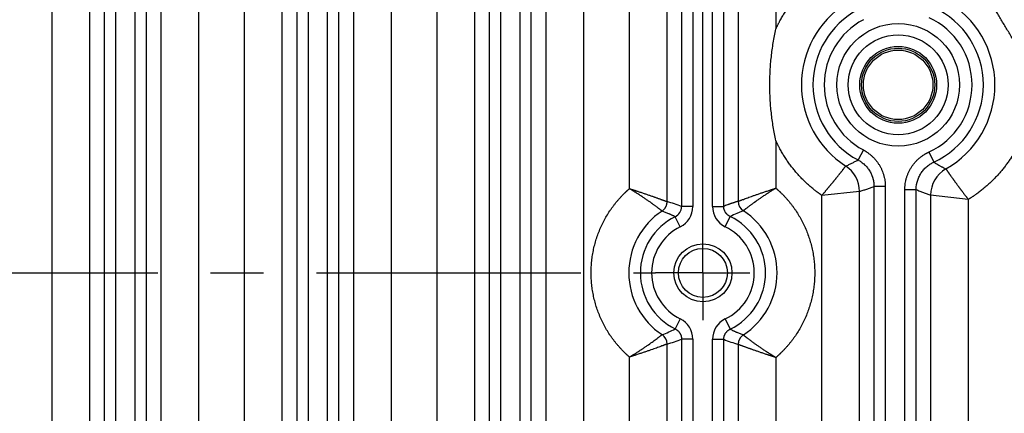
# Model space of a CAD drawing. Header units: inches. Extents: x 0 to 34, y 0 to 22.
# Tile 112 of 224: x 18.2 to 20.8, y 2.9 to 3.9. Entities that reach past the tile are written whole.
import ezdxf

# ---------------------------------------------------------------- set-up
doc = ezdxf.new("R2010")
doc.units = ezdxf.units.IN
doc.header["$LTSCALE"] = 1.87
doc.header["$MEASUREMENT"] = 0
doc.linetypes.add('CENTER', pattern=[0.6, 0.375, -0.075, 0.075, -0.075])
doc.layers.get('0').update_dxf_attribs({"linetype": 'CONTINUOUS'})
doc.layers.add('02___PRT_ALL_AXES', color=7, linetype='CONTINUOUS')

msp = doc.modelspace()

# ---------------------------------------------------------------- linework, layer by layer
at = {"color": 7, "linetype": 'CONTINUOUS'}
for p, q in [((18.3008, 2.3823), (18.3008, 5.7085)), ((18.4007, 2.3823), (18.4007, 5.7085)), ((18.5894, 5.7085), (18.5894, 2.3823)), ((18.6893, 5.7085), (18.6893, 2.3823)), ((18.8112, 2.3823), (18.8112, 5.7085)), ((18.9111, 2.3823), (18.9111, 5.7085)), ((19.0998, 5.7085), (19.0998, 2.3823)), ((19.1997, 5.7085), (19.1997, 2.3823)), ((19.3216, 2.3823), (19.3216, 5.7085)), ((19.71, 5.7085), (19.71, 2.3823)), ((18.4391, 5.6376), (18.4391, 2.4532)), ((18.4691, 5.6376), (18.4691, 2.4531)), ((18.521, 2.4532), (18.521, 5.6377)), ((18.551, 2.4532), (18.551, 5.6376)), ((18.9495, 5.6376), (18.9495, 2.4532)), ((18.9795, 5.6376), (18.9795, 2.4531)), ((19.0314, 2.4532), (19.0314, 5.6377)), ((19.0614, 2.4532), (19.0614, 5.6376)), ((19.4215, 2.7975), (19.4215, 5.2932)), ((19.4599, 5.2988), (19.4599, 2.792)), ((19.4899, 5.2785), (19.4899, 2.8123)), ((19.5418, 2.8124), (19.5418, 5.2783)), ((19.5717, 2.7926), (19.5717, 5.2982)), ((19.6101, 5.2924), (19.6101, 2.7984)), ((19.9319, 3.4344), (19.9319, 4.6563)), ((19.9703, 4.6697), (19.9703, 3.4211)), ((20.0002, 4.6697), (20.0002, 3.4211)), ((20.0521, 3.4218), (20.0521, 4.669)), ((20.0821, 3.4218), (20.0821, 4.669)), ((20.1205, 4.6554), (20.1205, 3.4353)), ((19.832, 3.4688), (19.832, 4.6219)), ((20.2204, 4.6207), (20.2204, 3.8927)), ((20.2204, 3.5961), (20.2204, 3.47)), ((20.4524, 3.5715), (20.4383, 3.545)), ((20.6265, 3.5663), (20.6391, 3.5391)), ((20.5106, 3.4745), (20.4806, 3.4745)), ((20.4806, 3.4745), (20.4806, 2.792)), ((20.5106, 3.4745), (20.5106, 2.8123)), ((20.4422, 3.4615), (20.3423, 3.4508)), ((20.3423, 2.3823), (20.3423, 3.4508)), ((20.4422, 2.7975), (20.4422, 3.4615)), ((20.5625, 3.4665), (20.5925, 3.4665)), ((20.5625, 2.8124), (20.5625, 3.4665)), ((20.5925, 2.7926), (20.5925, 3.4665)), ((20.7308, 3.4402), (20.6309, 3.4517)), ((20.6309, 3.4517), (20.6309, 2.7984)), ((20.0521, 3.4218), (20.0821, 3.4218)), ((20.7308, 3.4403), (20.7308, 2.3823)), ((20.0002, 3.4211), (19.9703, 3.4211)), ((19.9668, 3.3674), (19.9535, 3.3943)), ((20.086, 3.3678), (20.0991, 3.3948)), ((19.9668, 3.1234), (19.9535, 3.0965)), ((20.086, 3.123), (20.0991, 3.096)), ((19.9319, 2.3823), (19.9319, 3.0563)), ((20.0002, 3.0697), (19.9703, 3.0697)), ((19.9703, 3.0697), (19.9703, 2.4532)), ((20.0002, 3.0697), (20.0002, 2.4531)), ((20.0521, 3.069), (20.0821, 3.069)), ((20.0521, 2.4532), (20.0521, 3.069)), ((20.0821, 2.4532), (20.0821, 3.069)), ((20.1205, 3.0554), (20.1205, 2.3823)), ((19.832, 2.3823), (19.832, 3.0219)), ((20.2204, 3.0207), (20.2204, 2.3823))]:
    msp.add_line(p, q, dxfattribs=at)
for centre, radius in [((20.5448, 3.7444), 0.1626), ((20.5448, 3.7444), 0.1326), ((20.5448, 3.7444), 0.102), ((20.5447, 3.7444), 0.0971), ((20.5447, 3.7444), 0.0921), ((20.0269, 3.2454), 0.077), ((20.0269, 3.2454), 0.065)]:
    msp.add_circle(centre, radius, dxfattribs=at)
for centre, radius, start, end in [((20.5447, 3.7444), 0.2566, 122.8088, 237.1912), ((20.5447, 3.7444), 0.226, 118.0926, 241.9133), ((20.5447, 3.7444), 0.226, 294.6924, 65.3138), ((20.5447, 3.7444), 0.2566, 299.5722, 60.4278), ((20.5447, 3.7444), 0.196, 294.6857, 65.3143), ((20.5447, 3.7444), 0.196, 118.0865, 241.9135), ((20.3622, 3.4615), 0.0801, 0.0238, 57.1184), ((20.711, 3.4516), 0.0801, 119.6467, 179.971), ((19.8036, 3.0021), 0.451, 68.3094, 73.4742), ((20.1121, 3.4218), 0.0599, 180.0024, 244.2298), ((20.1505, 3.4353), 0.03, 180.0723, 236.8371), ((20.0269, 3.2454), 0.1966, 123.4678, 236.5332), ((19.9403, 3.4211), 0.0299, 296.0849, 0.0365), ((19.9403, 3.4211), 0.0599, 296.2237, 359.9975), ((20.0269, 3.2454), 0.1966, 303.0465, 56.9545), ((20.0269, 3.2454), 0.166, 116.2448, 243.7646), ((20.0269, 3.2454), 0.166, 295.7915, 64.218), ((20.0269, 3.2454), 0.136, 116.2354, 243.7646), ((20.0269, 3.2454), 0.136, 295.782, 64.218), ((19.9403, 3.0696), 0.0599, 0.0024, 63.7762), ((20.1121, 3.069), 0.0599, 115.77, 179.9975), ((19.9019, 3.0564), 0.03, 359.9689, 56.4161), ((19.8036, 3.4887), 0.451, 286.5257, 291.6907), ((20.2513, 3.4876), 0.4515, 247.9962, 253.1645)]:
    msp.add_arc(centre, radius, start, end, dxfattribs=at)
for points, knots in [([(20.2204, 3.8927), (20.2208, 3.8936), (20.2217, 3.8954), (20.223, 3.8981), (20.2243, 3.9008), (20.2256, 3.9035), (20.2269, 3.9062), (20.2283, 3.9088), (20.2297, 3.9115), (20.2316, 3.915), (20.234, 3.9194), (20.237, 3.9246), (20.2401, 3.9298), (20.2443, 3.9366), (20.2498, 3.9449), (20.259, 3.958), (20.2713, 3.9738), (20.2847, 3.9886), (20.296, 4), (20.3033, 4.0068), (20.3092, 4.0122), (20.3138, 4.0161), (20.3184, 4.0199), (20.3223, 4.0231), (20.3254, 4.0256), (20.3278, 4.0274), (20.3302, 4.0292), (20.3326, 4.031), (20.335, 4.0328), (20.3374, 4.0345), (20.3399, 4.0363), (20.3415, 4.0374), (20.3423, 4.038)], [0, 0, 0, 0, 0.015626, 0.031252, 0.046878, 0.062504, 0.07813, 0.093756, 0.109382, 0.125007, 0.156259, 0.187511, 0.218762, 0.250014, 0.312515, 0.375016, 0.5, 0.624984, 0.687485, 0.749986, 0.781238, 0.812489, 0.843741, 0.874993, 0.890618, 0.906244, 0.92187, 0.937496, 0.953122, 0.968748, 0.984374, 1, 1, 1, 1]), ([(20.87, 3.8328), (20.8687, 3.8349), (20.8661, 3.839), (20.8609, 3.8472), (20.8544, 3.8575), (20.8466, 3.87), (20.8389, 3.8824), (20.8313, 3.8949), (20.8237, 3.9075), (20.8162, 3.9201), (20.8063, 3.9369), (20.7941, 3.958), (20.782, 3.9792), (20.7726, 3.9963), (20.7667, 4.007), (20.762, 4.0155), (20.7585, 4.022), (20.755, 4.0284), (20.7527, 4.0327), (20.7515, 4.0349)], [0, 0, 0, 0, 0.031225, 0.062447, 0.124897, 0.187368, 0.249871, 0.312407, 0.374964, 0.437526, 0.500073, 0.625076, 0.749979, 0.812434, 0.874919, 0.906176, 0.937443, 0.968719, 1, 1, 1, 1]), ([(20.2204, 3.5961), (20.2191, 3.6022), (20.2166, 3.6144), (20.2133, 3.6328), (20.2106, 3.6513), (20.2083, 3.6698), (20.2065, 3.6884), (20.2052, 3.707), (20.2044, 3.7257), (20.2042, 3.7444), (20.2044, 3.7631), (20.2052, 3.7817), (20.2065, 3.8004), (20.2083, 3.819), (20.2106, 3.8375), (20.2133, 3.856), (20.2166, 3.8744), (20.2191, 3.8866), (20.2204, 3.8927)], [0, 0, 0, 0, 0.062502, 0.125003, 0.187501, 0.249998, 0.312496, 0.374996, 0.437497, 0.5, 0.562503, 0.625004, 0.687504, 0.750002, 0.812499, 0.874997, 0.937498, 1, 1, 1, 1]), ([(20.3423, 3.4508), (20.3415, 3.4514), (20.3403, 3.4523), (20.3386, 3.4534), (20.3374, 3.4543), (20.3362, 3.4551), (20.335, 3.456), (20.3338, 3.4569), (20.3322, 3.4581), (20.3306, 3.4593), (20.329, 3.4605), (20.3274, 3.4617), (20.3254, 3.4632), (20.323, 3.4651), (20.3207, 3.467), (20.3176, 3.4695), (20.3138, 3.4727), (20.3092, 3.4766), (20.3047, 3.4806), (20.3003, 3.4847), (20.2946, 3.4902), (20.2875, 3.4973), (20.2793, 3.5061), (20.2715, 3.5152), (20.2639, 3.5245), (20.2567, 3.5341), (20.2498, 3.5439), (20.2443, 3.5522), (20.2401, 3.559), (20.237, 3.5642), (20.234, 3.5694), (20.2316, 3.5738), (20.2297, 3.5773), (20.2283, 3.58), (20.2269, 3.5826), (20.2256, 3.5853), (20.2243, 3.588), (20.223, 3.5907), (20.2217, 3.5934), (20.2208, 3.5952), (20.2204, 3.5961)], [0, 0, 0, 0, 0.015625, 0.023438, 0.031251, 0.039063, 0.046876, 0.054688, 0.062501, 0.078127, 0.08594, 0.093752, 0.109378, 0.125003, 0.140628, 0.156253, 0.187504, 0.218754, 0.250005, 0.281255, 0.312506, 0.375004, 0.437503, 0.500001, 0.5625, 0.624998, 0.687497, 0.749996, 0.781246, 0.812496, 0.843747, 0.874997, 0.890623, 0.906248, 0.921873, 0.937499, 0.953124, 0.968749, 0.984375, 1, 1, 1, 1]), ([(20.4524, 3.5715), (20.4535, 3.5709), (20.4551, 3.57), (20.4573, 3.5688), (20.4589, 3.5678), (20.4604, 3.5668), (20.4625, 3.5654), (20.465, 3.5637), (20.468, 3.5614), (20.4719, 3.5583), (20.4765, 3.5542), (20.4817, 3.5489), (20.4865, 3.5433), (20.491, 3.5374), (20.495, 3.5311), (20.4986, 3.5246), (20.5018, 3.5179), (20.504, 3.5121), (20.5056, 3.5074), (20.5066, 3.5039), (20.5076, 3.5003), (20.5087, 3.4954), (20.5095, 3.4906), (20.5101, 3.4856), (20.5104, 3.4819), (20.5106, 3.4782), (20.5106, 3.4758), (20.5106, 3.4745)], [0, 0, 0, 0, 0.031252, 0.046879, 0.062506, 0.078133, 0.09376, 0.125012, 0.156264, 0.187517, 0.250013, 0.312509, 0.375005, 0.437501, 0.499997, 0.562493, 0.624989, 0.687485, 0.718737, 0.749989, 0.781242, 0.812494, 0.87499, 0.906243, 0.937495, 0.968748, 1, 1, 1, 1]), ([(20.5625, 3.4665), (20.5625, 3.4678), (20.5626, 3.4697), (20.5627, 3.4723), (20.5628, 3.4749), (20.5631, 3.4782), (20.5638, 3.4834), (20.5647, 3.4885), (20.5659, 3.4936), (20.5669, 3.4974), (20.5681, 3.5011), (20.5694, 3.5048), (20.5708, 3.5084), (20.5729, 3.5132), (20.5758, 3.5191), (20.5798, 3.5258), (20.5843, 3.5323), (20.5892, 3.5384), (20.5945, 3.5441), (20.6003, 3.5495), (20.6053, 3.5536), (20.6096, 3.5566), (20.6128, 3.5588), (20.6156, 3.5605), (20.6178, 3.5619), (20.6195, 3.5628), (20.6213, 3.5637), (20.623, 3.5646), (20.6248, 3.5655), (20.626, 3.5661), (20.6265, 3.5663)], [0, 0, 0, 0, 0.031252, 0.046879, 0.062506, 0.093758, 0.125011, 0.187505, 0.218758, 0.25001, 0.281262, 0.312515, 0.343767, 0.375019, 0.437514, 0.500009, 0.562503, 0.624998, 0.687493, 0.749988, 0.812482, 0.843735, 0.874987, 0.906239, 0.921866, 0.937493, 0.95312, 0.968746, 0.984373, 1, 1, 1, 1]), ([(20.8527, 3.5648), (20.8522, 3.564), (20.8513, 3.5624), (20.8499, 3.56), (20.8485, 3.5577), (20.847, 3.5554), (20.8456, 3.553), (20.8436, 3.5499), (20.8411, 3.5461), (20.838, 3.5416), (20.8348, 3.5371), (20.8316, 3.5326), (20.8272, 3.5267), (20.8215, 3.5195), (20.8144, 3.5111), (20.8071, 3.5029), (20.7995, 3.4949), (20.7917, 3.4872), (20.7837, 3.4797), (20.7768, 3.4736), (20.7711, 3.4689), (20.7668, 3.4655), (20.7625, 3.4621), (20.7581, 3.4587), (20.7544, 3.456), (20.7515, 3.4539), (20.7492, 3.4523), (20.747, 3.4507), (20.7447, 3.4492), (20.7424, 3.4477), (20.7401, 3.4461), (20.7382, 3.4449), (20.7366, 3.4439), (20.7351, 3.4429), (20.7331, 3.4417), (20.7316, 3.4408), (20.7308, 3.4403)], [0, 0, 0, 0, 0.015625, 0.031251, 0.046876, 0.062501, 0.078126, 0.093752, 0.125002, 0.156252, 0.187503, 0.218753, 0.250003, 0.312502, 0.375001, 0.4375, 0.499999, 0.562498, 0.624997, 0.687495, 0.718746, 0.749996, 0.781246, 0.812497, 0.843747, 0.859372, 0.874998, 0.890623, 0.906248, 0.921874, 0.937499, 0.953124, 0.960937, 0.968749, 0.984375, 1, 1, 1, 1]), ([(20.3423, 3.4508), (20.3426, 3.4511), (20.3431, 3.4517), (20.3437, 3.4525), (20.3443, 3.4531), (20.3448, 3.4537), (20.3454, 3.4544), (20.3462, 3.4554), (20.347, 3.4563), (20.3478, 3.4572), (20.3485, 3.4581), (20.3493, 3.459), (20.3503, 3.4602), (20.3516, 3.4617), (20.3532, 3.4636), (20.3547, 3.4654), (20.3562, 3.4672), (20.3577, 3.469), (20.3592, 3.4708), (20.3607, 3.4725), (20.3622, 3.4743), (20.3636, 3.4761), (20.365, 3.4778), (20.3665, 3.4795), (20.3679, 3.4813), (20.3697, 3.4835), (20.3716, 3.4857), (20.3734, 3.488), (20.3747, 3.4896), (20.376, 3.4912), (20.3773, 3.4928), (20.3785, 3.4943), (20.3798, 3.4959), (20.381, 3.4974), (20.3826, 3.4993), (20.3845, 3.5017), (20.3863, 3.5041), (20.3878, 3.5059), (20.3888, 3.5072), (20.3898, 3.5085), (20.3908, 3.5097), (20.3918, 3.5109), (20.3927, 3.5121), (20.3936, 3.5132), (20.3948, 3.5147), (20.3961, 3.5164), (20.3974, 3.5181), (20.3984, 3.5193), (20.3991, 3.5202), (20.3997, 3.521), (20.4005, 3.5221), (20.4014, 3.5233), (20.4027, 3.5249), (20.4038, 3.5263), (20.4046, 3.5273), (20.4049, 3.5278), (20.4052, 3.5282), (20.4055, 3.5285), (20.4056, 3.5287)], [0, 0, 0, 0, 0.011979, 0.023957, 0.029945, 0.035932, 0.047901, 0.059863, 0.071818, 0.083762, 0.095694, 0.107613, 0.119516, 0.143271, 0.166945, 0.190524, 0.213995, 0.237345, 0.260561, 0.283628, 0.306535, 0.329267, 0.351812, 0.374157, 0.396289, 0.418196, 0.461281, 0.482435, 0.503314, 0.523906, 0.544198, 0.56418, 0.583838, 0.603163, 0.622142, 0.659022, 0.69439, 0.711482, 0.728165, 0.74443, 0.760268, 0.775668, 0.790623, 0.805122, 0.819159, 0.84581, 0.870512, 0.882114, 0.893208, 0.903787, 0.913844, 0.932372, 0.948747, 0.974891, 0.984598, 0.988599, 0.992029, 1, 1, 1, 1]), ([(20.4056, 3.5287), (20.4084, 3.53), (20.4139, 3.5325), (20.4221, 3.5365), (20.4303, 3.5407), (20.4356, 3.5436), (20.4383, 3.545)], [0, 0, 0, 0, 0.24959, 0.499442, 0.749571, 1, 1, 1, 1]), ([(20.4383, 3.545), (20.4399, 3.5442), (20.4422, 3.5429), (20.4453, 3.5409), (20.4482, 3.5388), (20.4518, 3.5361), (20.4551, 3.5331), (20.4577, 3.5306), (20.4602, 3.528), (20.4631, 3.5245), (20.4664, 3.5202), (20.4693, 3.5157), (20.4719, 3.511), (20.4742, 3.5061), (20.4759, 3.5019), (20.477, 3.4985), (20.478, 3.495), (20.4791, 3.4906), (20.4798, 3.4862), (20.4802, 3.4826), (20.4805, 3.479), (20.4806, 3.4763), (20.4806, 3.4745)], [0, 0, 0, 0, 0.062495, 0.093747, 0.125, 0.187496, 0.249993, 0.281246, 0.312499, 0.374997, 0.437495, 0.499993, 0.562492, 0.624991, 0.68749, 0.718744, 0.749998, 0.812496, 0.874995, 0.906248, 0.937502, 1, 1, 1, 1]), ([(20.5925, 3.4665), (20.5925, 3.4674), (20.5925, 3.4693), (20.5927, 3.4731), (20.5931, 3.4769), (20.5937, 3.4806), (20.5945, 3.4844), (20.5956, 3.489), (20.5974, 3.4944), (20.5996, 3.4996), (20.6022, 3.5047), (20.6051, 3.5097), (20.6083, 3.5143), (20.6119, 3.5188), (20.6158, 3.523), (20.62, 3.5268), (20.6244, 3.5304), (20.6283, 3.5331), (20.6315, 3.5351), (20.634, 3.5366), (20.6365, 3.5379), (20.6382, 3.5387), (20.6391, 3.5391)], [0, 0, 0, 0, 0.031254, 0.062507, 0.125005, 0.156259, 0.187514, 0.250012, 0.312511, 0.375009, 0.437508, 0.500007, 0.562505, 0.625003, 0.687501, 0.749998, 0.812494, 0.87499, 0.906243, 0.937495, 0.968748, 1, 1, 1, 1]), ([(20.6391, 3.5391), (20.6404, 3.5383), (20.6424, 3.5371), (20.645, 3.5355), (20.647, 3.5344), (20.649, 3.5332), (20.651, 3.5321), (20.653, 3.5309), (20.6557, 3.5294), (20.6584, 3.528), (20.6611, 3.5265), (20.6638, 3.5251), (20.6672, 3.5233), (20.67, 3.5219), (20.6713, 3.5212)], [0, 0, 0, 0, 0.125294, 0.187855, 0.250386, 0.312908, 0.375439, 0.437978, 0.500516, 0.625553, 0.688032, 0.750479, 0.875285, 1, 1, 1, 1]), ([(20.6713, 3.5212), (20.6715, 3.521), (20.6717, 3.5207), (20.672, 3.5202), (20.6722, 3.5199), (20.6725, 3.5195), (20.6729, 3.5189), (20.6735, 3.5181), (20.6742, 3.5171), (20.6747, 3.5163), (20.6754, 3.5153), (20.6763, 3.514), (20.6773, 3.5126), (20.6781, 3.5115), (20.6788, 3.5105), (20.6795, 3.5095), (20.6805, 3.5081), (20.6815, 3.5066), (20.6826, 3.5051), (20.6834, 3.504), (20.6843, 3.5027), (20.6855, 3.501), (20.6868, 3.4993), (20.688, 3.4975), (20.689, 3.4961), (20.6901, 3.4947), (20.6911, 3.4932), (20.6922, 3.4917), (20.6933, 3.4902), (20.6944, 3.4887), (20.6955, 3.4871), (20.6967, 3.4855), (20.6979, 3.4839), (20.6991, 3.4822), (20.7007, 3.48), (20.7028, 3.4771), (20.705, 3.4743), (20.7067, 3.4719), (20.708, 3.4701), (20.7094, 3.4683), (20.7107, 3.4665), (20.7121, 3.4647), (20.7135, 3.4629), (20.7149, 3.461), (20.7163, 3.4591), (20.7177, 3.4573), (20.7196, 3.4548), (20.7215, 3.4523), (20.7235, 3.4497), (20.7247, 3.4482), (20.7257, 3.4469), (20.7264, 3.4459), (20.7271, 3.445), (20.7279, 3.444), (20.7286, 3.4431), (20.7293, 3.4421), (20.7301, 3.4412), (20.7306, 3.4405), (20.7308, 3.4402)], [0, 0, 0, 0, 0.007974, 0.011405, 0.015408, 0.019979, 0.025118, 0.037083, 0.051273, 0.059191, 0.067653, 0.086186, 0.106829, 0.117926, 0.129532, 0.141639, 0.154241, 0.180898, 0.194938, 0.20944, 0.224398, 0.239801, 0.271909, 0.288594, 0.305688, 0.32318, 0.341059, 0.359317, 0.377941, 0.396921, 0.416246, 0.435905, 0.455886, 0.476177, 0.496768, 0.538798, 0.58188, 0.603784, 0.625913, 0.648255, 0.670797, 0.693525, 0.716428, 0.739491, 0.762702, 0.786048, 0.809514, 0.856758, 0.880508, 0.904325, 0.916255, 0.928197, 0.940148, 0.952109, 0.964076, 0.976048, 0.988023, 1, 1, 1, 1]), ([(20.4422, 3.4615), (20.4454, 3.4625), (20.4519, 3.4645), (20.4615, 3.4677), (20.4711, 3.471), (20.4774, 3.4733), (20.4806, 3.4745)], [0, 0, 0, 0, 0.248171, 0.497497, 0.748073, 1, 1, 1, 1]), ([(19.832, 3.0219), (19.8315, 3.0224), (19.8305, 3.0232), (19.829, 3.0245), (19.8278, 3.0256), (19.8268, 3.0265), (19.8258, 3.0274), (19.8246, 3.0285), (19.8232, 3.0299), (19.8217, 3.0312), (19.8203, 3.0326), (19.8189, 3.034), (19.8175, 3.0354), (19.8161, 3.0368), (19.8142, 3.0387), (19.8119, 3.041), (19.8092, 3.0439), (19.8066, 3.0468), (19.8039, 3.0498), (19.8014, 3.0528), (19.798, 3.0568), (19.7938, 3.062), (19.789, 3.0682), (19.7844, 3.0746), (19.7784, 3.0833), (19.7714, 3.0945), (19.7637, 3.1084), (19.7568, 3.1226), (19.7506, 3.1372), (19.7452, 3.152), (19.7407, 3.1672), (19.7369, 3.1826), (19.734, 3.1981), (19.7319, 3.2138), (19.7306, 3.2296), (19.7302, 3.2454), (19.7306, 3.2612), (19.7319, 3.277), (19.734, 3.2927), (19.7369, 3.3082), (19.7407, 3.3236), (19.7452, 3.3387), (19.7506, 3.3536), (19.7568, 3.3682), (19.7637, 3.3824), (19.7714, 3.3963), (19.7784, 3.4074), (19.7843, 3.4161), (19.789, 3.4225), (19.793, 3.4278), (19.7963, 3.4319), (19.7988, 3.435), (19.8013, 3.438), (19.8039, 3.441), (19.8066, 3.4439), (19.8092, 3.4468), (19.8119, 3.4497), (19.8142, 3.4521), (19.8161, 3.454), (19.8175, 3.4554), (19.8189, 3.4568), (19.8203, 3.4582), (19.8215, 3.4593), (19.8224, 3.4602), (19.8234, 3.4611), (19.8243, 3.462), (19.8253, 3.4629), (19.826, 3.4636), (19.8268, 3.4643), (19.8275, 3.4649), (19.8282, 3.4656), (19.8292, 3.4664), (19.8305, 3.4675), (19.8315, 3.4684), (19.832, 3.4688)], [0, 0, 0, 0, 0.003907, 0.007813, 0.01172, 0.013673, 0.015626, 0.019533, 0.023439, 0.027346, 0.031253, 0.035159, 0.039066, 0.042972, 0.046879, 0.054692, 0.062505, 0.070318, 0.078131, 0.085944, 0.093758, 0.109383, 0.125009, 0.140635, 0.156261, 0.18751, 0.218759, 0.250008, 0.281257, 0.312506, 0.343755, 0.375004, 0.406253, 0.437502, 0.468751, 0.5, 0.531249, 0.562498, 0.593747, 0.624996, 0.656245, 0.687494, 0.718743, 0.749992, 0.781241, 0.812489, 0.843738, 0.859364, 0.87499, 0.890616, 0.898429, 0.906242, 0.914055, 0.921869, 0.929682, 0.937495, 0.945308, 0.953121, 0.957028, 0.960934, 0.96484, 0.968747, 0.972654, 0.974607, 0.976561, 0.980468, 0.982421, 0.984374, 0.986327, 0.98828, 0.990233, 0.992187, 0.996093, 1, 1, 1, 1]), ([(19.832, 3.4689), (19.8324, 3.4688), (19.8331, 3.4685), (19.8341, 3.4682), (19.8349, 3.468), (19.8357, 3.4677), (19.8366, 3.4674), (19.8378, 3.467), (19.839, 3.4667), (19.8401, 3.4663), (19.8417, 3.4658), (19.8436, 3.4652), (19.8459, 3.4644), (19.8482, 3.4637), (19.8505, 3.4629), (19.8528, 3.4622), (19.8559, 3.4612), (19.8596, 3.4599), (19.8641, 3.4584), (19.8685, 3.457), (19.8728, 3.4555), (19.877, 3.4541), (19.8812, 3.4527), (19.8852, 3.4513), (19.8891, 3.4499), (19.8929, 3.4486), (19.896, 3.4475), (19.8984, 3.4466), (19.9007, 3.4458), (19.9035, 3.4448), (19.9068, 3.4437), (19.9099, 3.4426), (19.9128, 3.4415), (19.9155, 3.4405), (19.918, 3.4396), (19.9204, 3.4387), (19.9225, 3.4379), (19.9245, 3.4372), (19.926, 3.4367), (19.927, 3.4363), (19.9278, 3.436), (19.9284, 3.4357), (19.9291, 3.4355), (19.9296, 3.4353), (19.9301, 3.4351), (19.9305, 3.435), (19.9308, 3.4349), (19.9309, 3.4348), (19.9311, 3.4347), (19.9313, 3.4347), (19.9314, 3.4346), (19.9315, 3.4346), (19.9316, 3.4345), (19.9317, 3.4345), (19.9317, 3.4345), (19.9318, 3.4345), (19.9318, 3.4345), (19.9319, 3.4345)], [0, 0, 0, 0, 0.011609, 0.023217, 0.02902, 0.034822, 0.046422, 0.058017, 0.069604, 0.081183, 0.092752, 0.115854, 0.138899, 0.161875, 0.184772, 0.207576, 0.230279, 0.27533, 0.319836, 0.363707, 0.406852, 0.449184, 0.490612, 0.531048, 0.570401, 0.608583, 0.645503, 0.663462, 0.681072, 0.715201, 0.747805, 0.778796, 0.808089, 0.8356, 0.861248, 0.884954, 0.906642, 0.926242, 0.943684, 0.951575, 0.958903, 0.965662, 0.971844, 0.977445, 0.98246, 0.986884, 0.988873, 0.990713, 0.992403, 0.993944, 0.995334, 0.996576, 0.997667, 0.998154, 0.998602, 0.99938, 1, 1, 1, 1]), ([(19.9184, 3.4094), (19.9184, 3.4094), (19.9184, 3.4095), (19.9183, 3.4095), (19.9183, 3.4096), (19.9182, 3.4096), (19.9181, 3.4097), (19.918, 3.4098), (19.9179, 3.4099), (19.9177, 3.41), (19.9174, 3.4102), (19.9171, 3.4105), (19.9167, 3.4108), (19.9163, 3.4112), (19.9158, 3.4115), (19.915, 3.4121), (19.914, 3.413), (19.9126, 3.4141), (19.911, 3.4153), (19.9092, 3.4166), (19.9072, 3.4181), (19.9051, 3.4197), (19.9028, 3.4215), (19.9004, 3.4233), (19.8977, 3.4252), (19.895, 3.4272), (19.8926, 3.429), (19.8906, 3.4304), (19.8885, 3.4319), (19.8859, 3.4338), (19.8826, 3.4361), (19.8792, 3.4384), (19.8756, 3.4408), (19.872, 3.4433), (19.8683, 3.4458), (19.8645, 3.4483), (19.8606, 3.4509), (19.8567, 3.4534), (19.8533, 3.4556), (19.8506, 3.4573), (19.8486, 3.4586), (19.8466, 3.4599), (19.8445, 3.4612), (19.8424, 3.4625), (19.8407, 3.4636), (19.8393, 3.4644), (19.8383, 3.4651), (19.8372, 3.4657), (19.8362, 3.4663), (19.8353, 3.4669), (19.8346, 3.4673), (19.8339, 3.4677), (19.833, 3.4683), (19.8323, 3.4687), (19.832, 3.4689)], [0, 0, 0, 0, 0.00051, 0.001177, 0.001997, 0.002968, 0.004089, 0.005362, 0.006785, 0.008358, 0.011953, 0.016145, 0.020929, 0.026302, 0.032259, 0.038794, 0.053578, 0.070604, 0.089818, 0.111158, 0.13456, 0.159954, 0.187263, 0.216406, 0.247302, 0.279863, 0.314004, 0.331639, 0.349635, 0.386668, 0.425009, 0.464565, 0.505243, 0.546949, 0.58959, 0.633072, 0.677302, 0.722187, 0.767632, 0.790536, 0.813545, 0.836648, 0.859832, 0.883086, 0.906399, 0.918073, 0.929758, 0.941452, 0.953153, 0.964859, 0.970714, 0.976571, 0.988285, 1, 1, 1, 1]), ([(20.1205, 3.4354), (20.1206, 3.4354), (20.1207, 3.4354), (20.1209, 3.4355), (20.1211, 3.4356), (20.1219, 3.4359), (20.1231, 3.4363), (20.1246, 3.4369), (20.1261, 3.4375), (20.1279, 3.4381), (20.1306, 3.4391), (20.1345, 3.4406), (20.142, 3.4433), (20.1503, 3.4464), (20.1582, 3.4492), (20.1632, 3.4509), (20.1672, 3.4523), (20.1712, 3.4537), (20.1768, 3.4556), (20.1825, 3.4576), (20.1883, 3.4596), (20.1928, 3.4611), (20.1973, 3.4626), (20.2019, 3.4641), (20.2065, 3.4656), (20.2103, 3.4669), (20.2134, 3.4679), (20.2158, 3.4686), (20.2181, 3.4694), (20.2197, 3.4699), (20.2204, 3.4701)], [0, 0, 0, 0, 0.001388, 0.003384, 0.005987, 0.009192, 0.027982, 0.04089, 0.05608, 0.073494, 0.093073, 0.138446, 0.191607, 0.31867, 0.39119, 0.429386, 0.468756, 0.509208, 0.550653, 0.636166, 0.680054, 0.724577, 0.769645, 0.815169, 0.861057, 0.907219, 0.930374, 0.953563, 0.976776, 1, 1, 1, 1]), ([(20.2204, 3.4701), (20.2197, 3.4697), (20.2183, 3.4688), (20.2162, 3.4675), (20.2142, 3.4663), (20.2114, 3.4645), (20.2079, 3.4624), (20.2038, 3.4597), (20.1998, 3.4571), (20.1958, 3.4545), (20.1918, 3.452), (20.1867, 3.4486), (20.1817, 3.4452), (20.1768, 3.4419), (20.1701, 3.4372), (20.1637, 3.4326), (20.1575, 3.4281), (20.1547, 3.4261), (20.1521, 3.4242), (20.1497, 3.4223), (20.1474, 3.4206), (20.1447, 3.4185), (20.1422, 3.4166), (20.14, 3.4149), (20.1386, 3.4138), (20.1374, 3.4128), (20.1363, 3.412), (20.1355, 3.4113), (20.1348, 3.4108), (20.1343, 3.4104), (20.1341, 3.4102)], [0, 0, 0, 0, 0.023432, 0.046853, 0.07025, 0.093613, 0.140187, 0.18648, 0.232401, 0.277855, 0.32275, 0.366991, 0.453137, 0.494855, 0.535545, 0.686151, 0.720304, 0.752876, 0.78378, 0.81293, 0.840242, 0.865638, 0.910378, 0.929584, 0.946597, 0.961362, 0.973829, 0.983957, 0.991711, 1, 1, 1, 1]), ([(20.2204, 3.47), (20.2209, 3.4696), (20.2219, 3.4687), (20.2232, 3.4676), (20.2242, 3.4668), (20.225, 3.4661), (20.2257, 3.4655), (20.2264, 3.4648), (20.2272, 3.4641), (20.2282, 3.4632), (20.2291, 3.4623), (20.2301, 3.4614), (20.2311, 3.4605), (20.2323, 3.4594), (20.2337, 3.458), (20.2356, 3.4561), (20.2379, 3.4538), (20.2407, 3.4509), (20.2435, 3.448), (20.2462, 3.4451), (20.2488, 3.4421), (20.2514, 3.4391), (20.254, 3.4361), (20.2566, 3.433), (20.2599, 3.4289), (20.264, 3.4236), (20.2687, 3.4172), (20.2747, 3.4085), (20.2818, 3.3972), (20.2896, 3.3833), (20.2966, 3.369), (20.3029, 3.3544), (20.3083, 3.3394), (20.313, 3.3241), (20.3168, 3.3087), (20.3198, 3.293), (20.3219, 3.2772), (20.3232, 3.2613), (20.3236, 3.2454), (20.3232, 3.2294), (20.3219, 3.2136), (20.3198, 3.1978), (20.3168, 3.1821), (20.313, 3.1666), (20.3083, 3.1514), (20.3029, 3.1364), (20.2966, 3.1217), (20.2896, 3.1074), (20.2818, 3.0935), (20.2747, 3.0823), (20.2686, 3.0736), (20.2639, 3.0671), (20.2591, 3.0608), (20.2549, 3.0557), (20.2514, 3.0516), (20.2488, 3.0486), (20.2461, 3.0457), (20.2434, 3.0428), (20.2407, 3.0399), (20.2379, 3.037), (20.2356, 3.0347), (20.2337, 3.0328), (20.2322, 3.0314), (20.2308, 3.03), (20.2293, 3.0287), (20.2279, 3.0273), (20.2267, 3.0262), (20.2257, 3.0253), (20.2249, 3.0247), (20.2242, 3.024), (20.2232, 3.0231), (20.2219, 3.022), (20.2209, 3.0212), (20.2204, 3.0207)], [0, 0, 0, 0, 0.003907, 0.007813, 0.009767, 0.01172, 0.013673, 0.015626, 0.017579, 0.019532, 0.023439, 0.025393, 0.027346, 0.031253, 0.03516, 0.039066, 0.046879, 0.054692, 0.062505, 0.070318, 0.078132, 0.085945, 0.093758, 0.101571, 0.109384, 0.12501, 0.140636, 0.156262, 0.187511, 0.21876, 0.250009, 0.281258, 0.312506, 0.343755, 0.375004, 0.406253, 0.437502, 0.468751, 0.5, 0.531249, 0.562498, 0.593747, 0.624996, 0.656245, 0.687494, 0.718743, 0.749992, 0.781241, 0.81249, 0.843739, 0.859365, 0.874991, 0.890616, 0.906242, 0.914055, 0.921869, 0.929682, 0.937495, 0.945308, 0.953121, 0.960934, 0.964841, 0.968747, 0.972654, 0.976561, 0.980467, 0.984374, 0.986327, 0.98828, 0.990233, 0.992187, 0.996093, 1, 1, 1, 1]), ([(20.5925, 3.4665), (20.5941, 3.4658), (20.5973, 3.4645), (20.6021, 3.4625), (20.6069, 3.4606), (20.6117, 3.4587), (20.6165, 3.4569), (20.6213, 3.4551), (20.6261, 3.4534), (20.6293, 3.4522), (20.6309, 3.4517)], [0, 0, 0, 0, 0.126311, 0.252233, 0.377759, 0.502898, 0.627673, 0.752107, 0.876213, 1, 1, 1, 1]), ([(19.9185, 3.4094), (19.9186, 3.4095), (19.9188, 3.4097), (19.9192, 3.4099), (19.9196, 3.4102), (19.9201, 3.4106), (19.9207, 3.4111), (19.9214, 3.4116), (19.9221, 3.4123), (19.923, 3.4131), (19.9241, 3.4142), (19.9253, 3.4156), (19.9264, 3.4171), (19.9274, 3.4186), (19.9283, 3.4202), (19.9291, 3.4219), (19.9299, 3.4236), (19.9305, 3.4253), (19.9309, 3.4268), (19.9312, 3.428), (19.9314, 3.4289), (19.9315, 3.4299), (19.9316, 3.4306), (19.9317, 3.4312), (19.9317, 3.4317), (19.9318, 3.4321), (19.9318, 3.4326), (19.9318, 3.4331), (19.9318, 3.4335), (19.9319, 3.434), (19.9319, 3.4343), (19.9319, 3.4344)], [0, 0, 0, 0, 0.015444, 0.030846, 0.046453, 0.062141, 0.0934, 0.124652, 0.155919, 0.187182, 0.24971, 0.312243, 0.374781, 0.437328, 0.49988, 0.562436, 0.624997, 0.68756, 0.750126, 0.781415, 0.812704, 0.843994, 0.875284, 0.890929, 0.906575, 0.922222, 0.937869, 0.953512, 0.969154, 0.9848, 1, 1, 1, 1]), ([(20.1205, 3.4353), (20.1189, 3.4348), (20.1165, 3.4341), (20.1133, 3.4331), (20.1109, 3.4323), (20.1085, 3.4315), (20.1061, 3.4307), (20.1037, 3.4299), (20.1013, 3.4291), (20.0989, 3.4282), (20.0965, 3.4274), (20.0941, 3.4265), (20.0909, 3.4253), (20.0869, 3.4237), (20.0837, 3.4225), (20.0821, 3.4218)], [0, 0, 0, 0, 0.123312, 0.185075, 0.246939, 0.308928, 0.371063, 0.433348, 0.495777, 0.558345, 0.621045, 0.683869, 0.746816, 0.873113, 1, 1, 1, 1]), ([(20.0991, 3.3948), (20.0984, 3.3951), (20.0972, 3.3958), (20.0954, 3.3969), (20.0937, 3.3981), (20.0921, 3.3995), (20.0906, 3.4009), (20.0892, 3.4025), (20.0879, 3.4041), (20.0867, 3.4059), (20.0856, 3.4077), (20.0847, 3.4096), (20.0839, 3.4115), (20.0833, 3.4135), (20.0827, 3.4156), (20.0824, 3.4176), (20.0822, 3.4197), (20.0821, 3.4211), (20.0821, 3.4218)], [0, 0, 0, 0, 0.06248, 0.124964, 0.187453, 0.249947, 0.312444, 0.374944, 0.437447, 0.499952, 0.562459, 0.624967, 0.687476, 0.749984, 0.812491, 0.874996, 0.9375, 1, 1, 1, 1]), ([(19.9535, 3.3942), (19.9521, 3.395), (19.9499, 3.396), (19.947, 3.3974), (19.9448, 3.3984), (19.9427, 3.3994), (19.9405, 3.4004), (19.9383, 3.4014), (19.9354, 3.4026), (19.9317, 3.4042), (19.9273, 3.406), (19.9229, 3.4077), (19.9199, 3.4089), (19.9185, 3.4094)], [0, 0, 0, 0, 0.12593, 0.188725, 0.251439, 0.314096, 0.376719, 0.439307, 0.501851, 0.626779, 0.751443, 0.875841, 1, 1, 1, 1]), ([(20.1341, 3.4102), (20.1311, 3.4091), (20.1252, 3.4068), (20.1135, 3.4018), (20.1048, 3.3977), (20.0991, 3.3948)], [0, 0, 0, 0, 0.248413, 0.497808, 1, 1, 1, 1]), ([(19.9185, 3.0814), (19.9244, 3.0836), (19.9362, 3.0883), (19.9478, 3.0937), (19.9535, 3.0965)], [0, 0, 0, 0, 0.497844, 1, 1, 1, 1]), ([(19.9535, 3.0965), (19.9541, 3.0962), (19.9554, 3.0956), (19.9571, 3.0945), (19.9588, 3.0932), (19.9604, 3.0919), (19.9619, 3.0904), (19.9633, 3.0889), (19.9646, 3.0872), (19.9658, 3.0855), (19.9668, 3.0837), (19.9677, 3.0818), (19.9685, 3.0799), (19.9691, 3.0779), (19.9696, 3.0759), (19.97, 3.0738), (19.9702, 3.0717), (19.9703, 3.0703), (19.9703, 3.0697)], [0, 0, 0, 0, 0.06248, 0.124965, 0.187454, 0.249947, 0.312444, 0.374944, 0.437447, 0.499952, 0.562459, 0.624967, 0.687476, 0.749984, 0.812491, 0.874996, 0.937499, 1, 1, 1, 1]), ([(20.0821, 3.069), (20.0821, 3.0697), (20.0822, 3.0711), (20.0824, 3.0732), (20.0828, 3.0752), (20.0833, 3.0773), (20.0839, 3.0793), (20.0847, 3.0812), (20.0856, 3.0831), (20.0867, 3.0849), (20.0879, 3.0867), (20.0892, 3.0883), (20.0906, 3.0899), (20.0921, 3.0913), (20.0937, 3.0927), (20.0951, 3.0937), (20.0963, 3.0945), (20.0972, 3.095), (20.0982, 3.0955), (20.0988, 3.0958), (20.0991, 3.096)], [0, 0, 0, 0, 0.062499, 0.125001, 0.187505, 0.250011, 0.312518, 0.375025, 0.437532, 0.500038, 0.562542, 0.625044, 0.687543, 0.750039, 0.812531, 0.875019, 0.906266, 0.937512, 0.968756, 1, 1, 1, 1]), ([(20.0991, 3.096), (20.1005, 3.0952), (20.1027, 3.0942), (20.1056, 3.0928), (20.1077, 3.0917), (20.1099, 3.0907), (20.1121, 3.0897), (20.1143, 3.0887), (20.1172, 3.0875), (20.1209, 3.0859), (20.1253, 3.0841), (20.1297, 3.0823), (20.1326, 3.0811), (20.1341, 3.0806)], [0, 0, 0, 0, 0.125955, 0.188759, 0.251479, 0.314142, 0.376769, 0.439359, 0.501905, 0.626829, 0.751483, 0.875864, 1, 1, 1, 1]), ([(19.8319, 3.0219), (19.8326, 3.0223), (19.8337, 3.0229), (19.8351, 3.0238), (19.8365, 3.0246), (19.8382, 3.0257), (19.8403, 3.027), (19.8424, 3.0283), (19.8452, 3.03), (19.8499, 3.033), (19.8553, 3.0365), (19.8606, 3.0399), (19.8658, 3.0433), (19.8708, 3.0466), (19.8757, 3.05), (19.8824, 3.0546), (19.8915, 3.061), (19.9008, 3.0678), (19.9065, 3.0721), (19.9092, 3.0742), (19.911, 3.0755), (19.9126, 3.0768), (19.914, 3.0779), (19.9152, 3.0788), (19.9162, 3.0796), (19.9171, 3.0803), (19.9178, 3.0808), (19.9182, 3.0812), (19.9185, 3.0814)], [0, 0, 0, 0, 0.02344, 0.035157, 0.046869, 0.070275, 0.093645, 0.116969, 0.140235, 0.186544, 0.277947, 0.322854, 0.367106, 0.453269, 0.494993, 0.535687, 0.686289, 0.813035, 0.865721, 0.889112, 0.910438, 0.929632, 0.946634, 0.961389, 0.973847, 0.983968, 0.991717, 1, 1, 1, 1]), ([(19.9319, 3.0563), (19.9318, 3.0563), (19.9317, 3.0563), (19.9315, 3.0562), (19.9313, 3.0561), (19.9308, 3.0559), (19.9301, 3.0557), (19.929, 3.0553), (19.9277, 3.0548), (19.9262, 3.0542), (19.9245, 3.0536), (19.9226, 3.0529), (19.9204, 3.0521), (19.9172, 3.0509), (19.9104, 3.0484), (19.8995, 3.0445), (19.8889, 3.0408), (19.8812, 3.0381), (19.8756, 3.0362), (19.8699, 3.0343), (19.8641, 3.0324), (19.8581, 3.0304), (19.852, 3.0284), (19.8467, 3.0266), (19.8436, 3.0256), (19.8413, 3.0249), (19.8389, 3.0241), (19.837, 3.0235), (19.8354, 3.023), (19.8339, 3.0225), (19.8327, 3.0221), (19.8319, 3.0219)], [0, 0, 0, 0, 0.001387, 0.003382, 0.005982, 0.009185, 0.017387, 0.027957, 0.040854, 0.056031, 0.073432, 0.092997, 0.114657, 0.138341, 0.191476, 0.318505, 0.468589, 0.509047, 0.5505, 0.636033, 0.679935, 0.724472, 0.815096, 0.861002, 0.884063, 0.907182, 0.930346, 0.953545, 0.965154, 0.976767, 1, 1, 1, 1]), ([(20.1341, 3.0806), (20.134, 3.0805), (20.1337, 3.0803), (20.1334, 3.0801), (20.133, 3.0798), (20.1325, 3.0794), (20.1319, 3.079), (20.1311, 3.0784), (20.1304, 3.0777), (20.1295, 3.0769), (20.1284, 3.0758), (20.1272, 3.0744), (20.1261, 3.0729), (20.1251, 3.0714), (20.1241, 3.0697), (20.1233, 3.0681), (20.1226, 3.0664), (20.1219, 3.0646), (20.1215, 3.0631), (20.1212, 3.0619), (20.121, 3.061), (20.1209, 3.0601), (20.1208, 3.0593), (20.1207, 3.0587), (20.1206, 3.0582), (20.1206, 3.0577), (20.1206, 3.0573), (20.1206, 3.0568), (20.1205, 3.0564), (20.1205, 3.0559), (20.1205, 3.0556), (20.1205, 3.0554)], [0, 0, 0, 0, 0.015447, 0.030853, 0.04646, 0.062147, 0.093406, 0.124658, 0.155924, 0.187186, 0.249713, 0.312245, 0.374782, 0.437328, 0.499879, 0.562434, 0.624994, 0.687556, 0.750121, 0.781409, 0.812698, 0.843988, 0.875278, 0.890923, 0.906568, 0.922215, 0.937862, 0.953504, 0.969147, 0.984791, 1, 1, 1, 1]), ([(20.1341, 3.0806), (20.1341, 3.0806), (20.1342, 3.0805), (20.1342, 3.0805), (20.1343, 3.0804), (20.1344, 3.0804), (20.1345, 3.0803), (20.1346, 3.0802), (20.1347, 3.0801), (20.1349, 3.08), (20.1351, 3.0798), (20.1355, 3.0795), (20.1359, 3.0792), (20.1363, 3.0788), (20.1368, 3.0784), (20.1375, 3.0779), (20.1386, 3.077), (20.14, 3.0759), (20.1416, 3.0747), (20.1434, 3.0733), (20.1453, 3.0718), (20.1474, 3.0702), (20.1497, 3.0684), (20.1522, 3.0666), (20.1548, 3.0647), (20.1575, 3.0626), (20.1599, 3.0609), (20.1619, 3.0595), (20.164, 3.058), (20.1666, 3.0561), (20.1699, 3.0537), (20.1733, 3.0514), (20.1768, 3.0489), (20.1804, 3.0465), (20.1841, 3.0439), (20.1879, 3.0414), (20.1918, 3.0388), (20.1958, 3.0362), (20.1991, 3.0341), (20.2018, 3.0324), (20.2038, 3.0311), (20.2059, 3.0298), (20.2079, 3.0285), (20.21, 3.0272), (20.2117, 3.0261), (20.2131, 3.0252), (20.2141, 3.0246), (20.2152, 3.0239), (20.2162, 3.0233), (20.2171, 3.0227), (20.2178, 3.0223), (20.2185, 3.0219), (20.2194, 3.0213), (20.2201, 3.0209), (20.2204, 3.0207)], [0, 0, 0, 0, 0.00051, 0.001178, 0.001998, 0.002969, 0.004092, 0.005365, 0.006789, 0.008363, 0.011961, 0.016156, 0.020944, 0.026321, 0.032282, 0.038822, 0.053616, 0.070654, 0.08988, 0.111232, 0.134647, 0.160053, 0.187373, 0.216527, 0.247432, 0.280001, 0.314148, 0.331785, 0.349783, 0.386818, 0.42516, 0.464714, 0.505388, 0.547089, 0.589722, 0.633195, 0.677414, 0.722285, 0.767717, 0.790613, 0.813614, 0.836708, 0.859884, 0.88313, 0.906434, 0.918104, 0.929785, 0.941474, 0.95317, 0.964873, 0.970726, 0.97658, 0.988289, 1, 1, 1, 1]), ([(20.2204, 3.0207), (20.22, 3.0208), (20.2193, 3.0211), (20.2183, 3.0214), (20.2175, 3.0216), (20.2167, 3.0219), (20.2157, 3.0222), (20.2146, 3.0226), (20.2134, 3.0229), (20.2123, 3.0233), (20.2107, 3.0238), (20.2088, 3.0245), (20.2065, 3.0252), (20.2041, 3.026), (20.2018, 3.0267), (20.1996, 3.0275), (20.1965, 3.0285), (20.1928, 3.0297), (20.1883, 3.0312), (20.1839, 3.0327), (20.1796, 3.0342), (20.1754, 3.0356), (20.1712, 3.0371), (20.1672, 3.0385), (20.1633, 3.0398), (20.1595, 3.0412), (20.1564, 3.0423), (20.154, 3.0431), (20.1516, 3.044), (20.1488, 3.045), (20.1456, 3.0461), (20.1425, 3.0472), (20.1396, 3.0483), (20.1369, 3.0493), (20.1343, 3.0502), (20.132, 3.0511), (20.1298, 3.0519), (20.1279, 3.0526), (20.1264, 3.0532), (20.1253, 3.0536), (20.1246, 3.0539), (20.1239, 3.0541), (20.1233, 3.0544), (20.1228, 3.0546), (20.1223, 3.0548), (20.1219, 3.0549), (20.1216, 3.055), (20.1214, 3.0551), (20.1213, 3.0551), (20.1211, 3.0552), (20.121, 3.0553), (20.1209, 3.0553), (20.1208, 3.0553), (20.1207, 3.0554), (20.1206, 3.0554), (20.1205, 3.0554), (20.1205, 3.0554)], [0, 0, 0, 0, 0.011604, 0.023207, 0.029007, 0.034806, 0.046402, 0.057992, 0.069574, 0.081148, 0.092712, 0.115804, 0.13884, 0.161806, 0.184693, 0.207489, 0.230183, 0.275218, 0.319709, 0.363565, 0.406699, 0.449021, 0.490442, 0.530872, 0.570223, 0.608404, 0.645325, 0.663286, 0.680898, 0.715034, 0.747646, 0.778647, 0.807951, 0.835476, 0.861138, 0.884859, 0.906562, 0.926177, 0.943633, 0.951531, 0.958866, 0.965631, 0.971819, 0.977425, 0.982445, 0.986873, 0.988864, 0.990705, 0.992397, 0.993939, 0.995331, 0.996574, 0.997665, 0.998601, 0.999379, 1, 1, 1, 1])]:
    msp.add_open_spline(points, degree=3, knots=knots, dxfattribs=at)
at = {"layer": '02___PRT_ALL_AXES', "color": 7, "linetype": 'CENTER'}
for p, q in [((20.0266, 3.2453), (20.0266, 4.7282)), ((13.3916, 3.2453), (19.9015, 3.2453)), ((20.0266, 3.2453), (19.9015, 3.2453)), ((20.0266, 3.2453), (20.1517, 3.2453)), ((20.0266, 3.2453), (20.0266, 3.1202))]:
    msp.add_line(p, q, dxfattribs=at)

doc.saveas('drawing.dxf')
